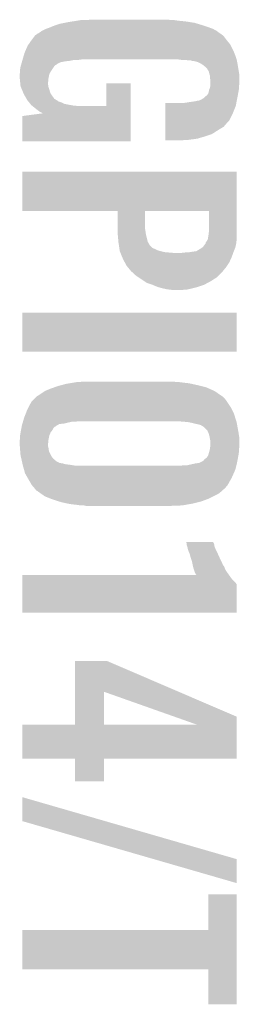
# Model space of a CAD drawing. Extents: x -3.7 to 63.4, y -6.5 to 53.7.
# Tile 55 of 74: x 47.8 to 49, y 30 to 35.6. Entities that reach past the tile are written whole.
import ezdxf

# ---------------------------------------------------------------- set-up
doc = ezdxf.new("R2010")
doc.units = 0
doc.layers.add('PI_5_CLICK_SHIELD_V100A_GTO', color=11, linetype='CONTINUOUS')

msp = doc.modelspace()

# ---------------------------------------------------------------- linework, layer by layer
at = {"layer": 'PI_5_CLICK_SHIELD_V100A_GTO'}
for points in [[(48.04029, 35.55492), (48.06696, 35.56), (48.773082, 35.55492), (48.740908, 35.56)], [(48.06696, 35.56), (48.082834, 35.56254), (48.740908, 35.56), (48.72482, 35.56254)], [(48.082834, 35.56254), (48.114586, 35.56762), (48.72482, 35.56254), (48.67656, 35.56762)], [(48.114586, 35.56762), (48.130462, 35.57016), (48.67656, 35.56762), (48.65878, 35.57016)], [(48.130462, 35.57016), (48.19904, 35.5727), (48.638462, 35.57016), (48.625762, 35.5727)], [(47.89678, 35.49904), (47.912022, 35.5092), (48.91109, 35.49904), (48.897542, 35.5092)], [(47.912022, 35.5092), (47.937422, 35.5219), (48.897542, 35.5092), (48.874682, 35.5219)], [(47.937422, 35.5219), (47.952658, 35.52698), (48.874682, 35.5219), (48.860168, 35.52698)], [(47.952658, 35.52698), (47.97044, 35.5346), (48.860168, 35.52698), (48.838396, 35.5346)], [(47.97044, 35.5346), (47.983986, 35.53968), (48.838396, 35.5346), (48.82388, 35.53968)], [(47.983986, 35.53968), (47.99076, 35.54222), (48.82388, 35.53968), (48.815414, 35.54222)], [(47.99076, 35.54222), (48.013622, 35.54984), (48.815414, 35.54222), (48.790016, 35.54984)], [(48.013622, 35.54984), (48.04029, 35.55492), (48.790016, 35.54984), (48.773082, 35.55492)], [(47.836906, 35.432998), (47.856864, 35.46094), (48.973742, 35.432998), (48.95088, 35.46094)], [(47.856864, 35.46094), (47.85868, 35.46348), (48.95088, 35.46094), (48.948976, 35.46348)], [(47.85868, 35.46348), (47.872012, 35.481258), (48.948976, 35.46348), (48.935642, 35.481258)], [(47.872012, 35.481258), (47.873922, 35.483802), (48.935642, 35.481258), (48.932462, 35.483802)], [(47.873922, 35.483802), (47.884586, 35.491418), (48.932462, 35.483802), (48.922942, 35.491418)], [(47.884586, 35.491418), (47.888138, 35.493954), (48.922942, 35.491418), (48.920406, 35.493954)], [(47.888138, 35.493954), (47.888146, 35.49396), (48.920406, 35.493954), (48.917864, 35.49396)], [(47.888146, 35.49396), (47.891704, 35.4965), (48.917864, 35.49396), (48.914478, 35.4965)], [(47.891704, 35.4965), (47.894246, 35.496506), (48.914478, 35.4965), (48.91447, 35.496506)], [(47.894246, 35.496506), (47.89678, 35.49904), (48.91447, 35.496506), (48.91109, 35.49904)], [(47.8155, 35.387282), (47.819944, 35.39744), (48.995584, 35.387282), (48.99152, 35.39744)], [(47.819944, 35.39744), (47.833282, 35.427922), (48.99152, 35.39744), (48.97628, 35.427922)], [(47.833282, 35.427922), (47.836906, 35.432998), (48.97628, 35.427922), (48.973742, 35.432998)], [(47.799896, 35.333938), (47.801348, 35.33902), (48.018698, 35.333938), (48.0441, 35.33902)], [(47.801348, 35.33902), (47.802074, 35.34156), (48.0441, 35.33902), (48.069502, 35.34156)], [(47.802074, 35.34156), (47.8028, 35.3441), (48.069502, 35.34156), (48.0822, 35.3441)], [(47.8028, 35.3441), (47.803546, 35.34664), (48.0822, 35.3441), (48.094898, 35.34664)], [(47.803546, 35.34664), (47.804294, 35.34918), (48.117758, 35.34664), (48.13554, 35.34918)], [(47.804294, 35.34918), (47.811016, 35.372042), (49.0093, 35.34918), (49.00168, 35.372042)], [(47.811016, 35.372042), (47.8155, 35.387282), (49.00168, 35.372042), (48.995584, 35.387282)], [(48.681656, 35.349178), (48.681638, 35.34918), (49.0093, 35.349178), (49.0093, 35.34918)], [(48.70196, 35.34664), (48.681656, 35.349178), (49.009808, 35.34664), (49.0093, 35.349178)], [(48.737518, 35.3441), (48.722278, 35.34664), (49.010316, 35.3441), (49.009808, 35.34664)], [(48.757838, 35.341562), (48.750216, 35.3441), (49.010824, 35.341562), (49.010316, 35.3441)], [(48.765458, 35.34156), (48.757838, 35.341562), (49.010824, 35.34156), (49.010824, 35.341562)], [(48.793398, 35.333942), (48.765458, 35.34156), (49.012348, 35.333942), (49.010824, 35.34156)], [(47.7901, 35.293302), (47.792638, 35.30854), (47.97044, 35.293302), (47.9806, 35.30854)], [(47.7901, 35.285682), (47.7901, 35.293302), (47.965362, 35.285682), (47.97044, 35.293302)], [(47.7901, 35.278062), (47.7901, 35.285682), (47.961006, 35.278062), (47.965362, 35.285682)], [(47.792638, 35.30854), (47.79264, 35.308542), (47.9806, 35.30854), (47.980602, 35.308542)], [(47.79264, 35.308542), (47.79554, 35.318698), (47.980602, 35.308542), (47.99076, 35.318698)], [(47.79554, 35.318698), (47.796266, 35.321238), (47.99076, 35.318698), (47.995836, 35.321238)], [(47.796266, 35.321238), (47.796992, 35.323778), (47.995836, 35.321238), (47.99838, 35.323778)], [(47.796992, 35.323778), (47.799896, 35.333938), (47.99838, 35.323778), (48.018698, 35.333938)], [(48.81169, 35.32378), (48.793398, 35.333942), (49.01438, 35.32378), (49.012348, 35.333942)], [(48.816258, 35.321242), (48.81169, 35.32378), (49.014804, 35.321242), (49.01438, 35.32378)], [(48.828958, 35.311082), (48.816258, 35.321242), (49.016498, 35.311082), (49.014804, 35.321242)], [(48.844198, 35.295842), (48.828958, 35.311082), (49.019038, 35.295842), (49.016498, 35.311082)], [(48.85182, 35.283142), (48.844198, 35.295842), (49.021154, 35.283142), (49.019038, 35.295842)], [(48.857364, 35.262818), (48.85182, 35.283142), (49.02454, 35.262818), (49.021154, 35.283142)], [(47.78756, 35.267902), (47.7901, 35.278062), (47.9552, 35.267902), (47.961006, 35.278062)], [(47.78756, 35.267896), (47.78756, 35.267902), (47.955198, 35.267896), (47.9552, 35.267902)], [(47.78756, 35.250118), (47.78756, 35.267896), (47.951248, 35.250118), (47.955198, 35.267896)], [(47.78807, 35.245038), (47.78756, 35.250118), (47.95012, 35.245038), (47.951248, 35.250118)], [(47.790608, 35.219642), (47.78807, 35.245038), (47.94758, 35.219642), (47.95012, 35.245038)], [(48.85944, 35.255204), (48.857364, 35.262818), (49.02454, 35.255204), (49.02454, 35.262818)], [(48.85944, 35.242504), (48.85944, 35.255204), (49.02454, 35.242504), (49.02454, 35.255204)], [(48.861978, 35.234882), (48.85944, 35.242504), (49.02454, 35.234882), (49.02454, 35.242504)], [(48.86198, 35.212018), (48.861978, 35.234882), (49.02454, 35.212018), (49.02454, 35.234882)], [(47.791626, 35.209478), (47.790608, 35.219642), (47.94758, 35.209478), (47.94758, 35.219642)], [(47.79264, 35.199322), (47.791626, 35.209478), (47.949274, 35.199322), (47.94758, 35.209478)], [(47.794734, 35.194238), (47.79264, 35.199322), (47.950122, 35.194238), (47.949274, 35.199322)], [(47.801008, 35.179), (47.794734, 35.194238), (47.9552, 35.179), (47.950122, 35.194238)], [(47.80833, 35.161216), (47.801008, 35.179), (47.960282, 35.161216), (47.9552, 35.179)], [(48.27524, 35.087582), (48.27526, 35.214538), (48.41239, 35.087582), (48.4124, 35.214538)], [(48.27526, 35.214538), (48.275262, 35.21456), (48.4124, 35.214538), (48.275262, 35.21456)], [(48.85182, 35.166302), (48.854362, 35.179002), (49.01946, 35.166302), (49.021576, 35.179002)], [(48.854362, 35.179002), (48.855376, 35.181538), (49.021576, 35.179002), (49.022, 35.181538)], [(48.855376, 35.181538), (48.85944, 35.191702), (49.022, 35.181538), (49.022, 35.191702)], [(48.85944, 35.191702), (48.860708, 35.199318), (49.022, 35.191702), (49.022, 35.199318)], [(48.860708, 35.199318), (48.86198, 35.206942), (49.022, 35.199318), (49.023524, 35.206942)], [(48.86198, 35.206942), (48.86198, 35.212018), (49.023524, 35.206942), (49.02454, 35.212018)], [(47.81042, 35.15614), (47.80833, 35.161216), (47.963668, 35.15614), (47.960282, 35.161216)], [(47.816226, 35.14598), (47.81042, 35.15614), (47.97044, 35.14598), (47.963668, 35.15614)], [(47.826388, 35.128198), (47.816226, 35.14598), (47.983144, 35.128198), (47.97044, 35.14598)], [(47.830738, 35.120582), (47.826388, 35.128198), (47.99647, 35.120582), (47.983144, 35.128198)], [(47.83282, 35.118038), (47.830738, 35.120582), (48.00092, 35.118038), (47.99647, 35.120582)], [(47.834898, 35.115498), (47.83282, 35.118038), (48.003464, 35.115498), (48.00092, 35.118038)], [(47.836976, 35.11296), (47.834898, 35.115498), (48.008542, 35.11296), (48.003464, 35.115498)], [(47.841132, 35.10788), (47.836976, 35.11296), (48.02378, 35.10788), (48.008542, 35.11296)], [(48.74768, 35.11042), (48.76546, 35.11296), (49.008504, 35.11042), (49.00898, 35.11296)], [(48.76546, 35.11296), (48.780702, 35.1155), (49.00898, 35.11296), (49.009458, 35.1155)], [(48.780702, 35.1155), (48.783244, 35.115502), (49.009458, 35.1155), (49.009458, 35.115502)], [(48.783244, 35.115502), (48.788324, 35.11804), (49.009458, 35.115502), (49.009934, 35.11804)], [(48.793402, 35.11804), (48.803562, 35.12058), (49.009934, 35.11804), (49.01041, 35.12058)], [(48.803562, 35.12058), (48.816894, 35.1282), (49.01041, 35.12058), (49.01184, 35.1282)], [(48.816894, 35.1282), (48.82134, 35.13074), (49.01184, 35.1282), (49.012348, 35.13074)], [(48.82134, 35.13074), (48.84166, 35.148518), (49.012348, 35.13074), (49.015902, 35.148518)], [(48.84166, 35.148518), (48.8442, 35.15106), (49.015902, 35.148518), (49.016412, 35.15106)], [(48.8442, 35.15106), (48.84928, 35.15868), (49.016412, 35.15106), (49.017936, 35.15868)], [(48.84928, 35.15868), (48.851818, 35.1663), (49.017936, 35.15868), (49.01946, 35.1663)], [(48.851818, 35.1663), (48.85182, 35.166302), (49.01946, 35.1663), (49.01946, 35.166302)], [(47.847366, 35.10026), (47.841132, 35.10788), (48.039022, 35.10026), (48.02378, 35.10788)], [(47.851522, 35.09518), (47.847366, 35.10026), (48.06442, 35.09518), (48.039022, 35.10026)], [(47.853598, 35.092642), (47.851522, 35.09518), (48.07838, 35.092642), (48.06442, 35.09518)], [(47.856776, 35.0901), (47.853598, 35.092642), (48.09236, 35.0901), (48.07838, 35.092642)], [(47.859952, 35.08756), (47.856776, 35.0901), (48.125378, 35.08756), (48.09236, 35.0901)], [(47.879, 35.07232), (47.859952, 35.08756), (48.41239, 35.07232), (48.41239, 35.08756)], [(47.89932, 35.057082), (47.879, 35.07232), (48.412388, 35.057082), (48.41239, 35.07232)], [(48.125378, 35.08756), (48.27524, 35.087582), (48.41239, 35.08756), (48.41239, 35.087582)], [(48.607994, 35.04438), (48.608, 35.087558), (48.98644, 35.04438), (49.004218, 35.087558)], [(48.608, 35.087558), (48.608002, 35.10534), (49.004218, 35.087558), (49.007552, 35.10534)], [(48.714662, 35.10534), (48.74768, 35.11042), (49.007552, 35.10534), (49.008504, 35.11042)], [(47.8028, 34.889462), (47.80282, 35.031682), (48.412378, 34.889462), (48.412386, 35.031682)], [(47.80282, 35.031682), (47.918688, 35.04685), (48.412386, 35.031682), (48.412388, 35.04685)], [(47.914556, 35.049462), (47.89932, 35.057082), (48.412388, 35.049462), (48.412388, 35.057082)], [(47.917094, 35.046926), (47.914556, 35.049462), (48.412388, 35.046926), (48.412388, 35.049462)], [(47.918686, 35.04687), (47.917094, 35.046926), (48.412388, 35.04687), (48.412388, 35.046926)], [(47.918688, 35.04685), (47.918686, 35.04687), (48.412388, 35.04685), (48.412388, 35.04687)], [(48.607988, 34.9885), (48.60799, 35.00374), (48.95088, 34.9885), (48.966118, 35.00374)], [(48.60799, 35.00374), (48.607994, 35.04438), (48.966118, 35.00374), (48.98644, 35.04438)], [(48.607982, 34.93008), (48.607984, 34.94786), (48.8696, 34.93008), (48.89754, 34.94786)], [(48.607984, 34.94786), (48.607986, 34.96056), (48.89754, 34.94786), (48.91786, 34.96056)], [(48.607986, 34.970718), (48.607988, 34.9885), (48.935636, 34.970718), (48.95088, 34.9885)], [(48.607986, 34.96818), (48.607986, 34.970718), (48.930562, 34.96818), (48.935636, 34.970718)], [(48.607986, 34.96056), (48.607986, 34.96818), (48.91786, 34.96056), (48.930562, 34.96818)], [(48.60798, 34.90468), (48.607982, 34.91738), (48.788318, 34.90468), (48.8315, 34.91738)], [(48.60798, 34.89706), (48.60798, 34.90468), (48.73244, 34.89706), (48.788318, 34.90468)], [(48.60798, 34.894542), (48.60798, 34.89706), (48.672008, 34.894542), (48.73244, 34.89706)], [(48.67148, 34.89452), (48.60798, 34.894542), (48.67148, 34.89452), (48.672008, 34.894542)], [(48.607982, 34.91738), (48.607982, 34.93008), (48.8315, 34.91738), (48.8696, 34.93008)], [(48.412378, 34.88944), (47.8028, 34.889462), (48.412378, 34.88944), (48.412378, 34.889462)], [(47.80282, 34.719238), (47.802822, 34.71926), (49.0093, 34.719238), (47.802822, 34.71926)], [(47.80282, 34.498282), (47.80282, 34.719238), (49.0093, 34.498282), (49.0093, 34.719238)], [(48.338718, 34.49828), (47.80282, 34.498282), (49.0093, 34.49828), (49.0093, 34.498282)], [(48.338738, 34.399222), (48.338718, 34.49828), (48.49368, 34.399222), (48.493702, 34.49828)], [(48.85436, 34.498258), (48.493702, 34.49828), (49.0093, 34.498258), (49.0093, 34.49828)], [(48.85436, 34.3916), (48.85436, 34.498258), (49.0093, 34.3916), (49.0093, 34.498258)], [(48.33874, 34.38398), (48.338738, 34.399222), (48.49622, 34.38398), (48.49368, 34.399222)], [(48.33874, 34.378898), (48.33874, 34.38398), (48.496948, 34.378898), (48.49622, 34.38398)], [(48.339896, 34.366202), (48.33874, 34.378898), (48.49876, 34.366202), (48.496948, 34.378898)], [(48.34359, 34.325564), (48.339896, 34.366202), (48.508918, 34.325564), (48.49876, 34.366202)], [(48.846736, 34.338256), (48.84928, 34.3535), (49.0093, 34.338256), (49.0093, 34.3535)], [(48.84928, 34.3535), (48.851094, 34.3662), (49.0093, 34.3535), (49.0093, 34.3662)], [(48.851094, 34.3662), (48.85182, 34.37128), (49.0093, 34.3662), (49.0093, 34.37128)], [(48.85182, 34.37128), (48.85436, 34.3916), (49.0093, 34.37128), (49.0093, 34.3916)], [(48.34382, 34.32302), (48.34359, 34.325564), (48.510372, 34.32302), (48.508918, 34.325564)], [(48.346106, 34.307782), (48.34382, 34.32302), (48.519078, 34.307782), (48.510372, 34.32302)], [(48.348774, 34.290004), (48.346106, 34.307782), (48.53686, 34.290004), (48.519078, 34.307782)], [(48.349536, 34.28492), (48.348774, 34.290004), (48.54956, 34.28492), (48.53686, 34.290004)], [(48.35068, 34.2773), (48.349536, 34.28492), (48.5648, 34.2773), (48.54956, 34.28492)], [(48.79848, 34.28238), (48.814732, 34.292538), (48.997614, 34.28238), (49.001678, 34.292538)], [(48.814732, 34.292538), (48.818796, 34.295078), (49.001678, 34.292538), (49.002242, 34.295078)], [(48.818796, 34.295078), (48.834036, 34.315394), (49.002242, 34.295078), (49.006758, 34.315394)], [(48.834036, 34.315402), (48.83404, 34.317936), (49.00676, 34.315402), (49.007076, 34.317936)], [(48.834036, 34.315394), (48.834036, 34.315402), (49.006758, 34.315394), (49.00676, 34.315402)], [(48.83404, 34.317936), (48.83658, 34.323018), (49.007076, 34.317936), (49.007712, 34.323018)], [(48.83658, 34.323018), (48.845044, 34.33572), (49.007712, 34.323018), (49.0093, 34.33572)], [(48.845044, 34.33572), (48.846736, 34.338256), (49.0093, 34.33572), (49.0093, 34.338256)], [(48.35144, 34.272224), (48.35068, 34.2773), (48.582566, 34.272224), (48.5648, 34.2773)], [(48.351442, 34.27222), (48.35144, 34.272224), (48.58258, 34.27222), (48.582566, 34.272224)], [(48.353534, 34.26714), (48.351442, 34.27222), (48.60544, 34.26714), (48.58258, 34.27222)], [(48.35458, 34.2646), (48.353534, 34.26714), (48.63338, 34.2646), (48.60544, 34.26714)], [(48.355626, 34.26206), (48.35458, 34.2646), (48.6664, 34.26206), (48.63338, 34.2646)], [(48.365036, 34.239202), (48.355626, 34.26206), (48.98136, 34.239202), (48.989672, 34.26206)], [(48.36922, 34.229038), (48.365036, 34.239202), (48.976738, 34.229038), (48.98136, 34.239202)], [(48.378704, 34.211258), (48.36922, 34.229038), (48.968658, 34.211258), (48.976738, 34.229038)], [(48.694338, 34.26206), (48.70958, 34.2646), (48.989672, 34.26206), (48.990596, 34.2646)], [(48.70958, 34.2646), (48.745142, 34.26714), (48.990596, 34.2646), (48.99152, 34.26714)], [(48.745142, 34.26714), (48.76038, 34.26968), (48.99152, 34.26714), (48.992534, 34.26968)], [(48.76038, 34.26968), (48.77816, 34.27222), (48.992534, 34.26968), (48.99355, 34.27222)], [(48.780696, 34.27222), (48.78578, 34.27476), (48.99355, 34.27222), (48.994566, 34.27476)], [(48.78578, 34.27476), (48.79848, 34.28238), (48.994566, 34.27476), (48.997614, 34.28238)], [(48.389538, 34.190942), (48.378704, 34.211258), (48.955114, 34.190942), (48.968658, 34.211258)], [(48.398008, 34.18078), (48.389538, 34.190942), (48.94834, 34.18078), (48.955114, 34.190942)], [(48.414938, 34.160462), (48.398008, 34.18078), (48.931716, 34.160462), (48.94834, 34.18078)], [(48.42332, 34.152842), (48.414938, 34.160462), (48.925482, 34.152842), (48.931716, 34.160462)], [(48.442878, 34.135062), (48.42332, 34.152842), (48.9077, 34.135062), (48.925482, 34.152842)], [(48.454312, 34.12744), (48.442878, 34.135062), (48.900078, 34.12744), (48.9077, 34.135062)], [(48.488598, 34.104582), (48.454312, 34.12744), (48.86452, 34.104582), (48.900078, 34.12744)], [(48.503836, 34.094422), (48.488598, 34.104582), (48.84547, 34.094422), (48.86452, 34.104582)], [(48.53432, 34.08426), (48.503836, 34.094422), (48.826418, 34.08426), (48.84547, 34.094422)], [(48.564798, 34.07156), (48.53432, 34.08426), (48.788314, 34.07156), (48.826418, 34.08426)], [(48.574106, 34.069022), (48.564798, 34.07156), (48.7807, 34.069022), (48.788314, 34.07156)], [(48.59274, 34.06394), (48.574106, 34.069022), (48.759358, 34.06394), (48.7807, 34.069022)], [(48.615602, 34.05886), (48.59274, 34.06394), (48.738024, 34.05886), (48.759358, 34.06394)], [(48.63592, 34.05632), (48.615602, 34.05886), (48.727358, 34.05632), (48.738024, 34.05886)], [(48.6537, 34.05378), (48.63592, 34.05632), (48.6664, 34.05378), (48.727358, 34.05632)], [(47.8028, 33.708362), (47.80282, 33.926758), (49.009278, 33.708362), (49.0093, 33.926758)], [(47.80282, 33.926758), (47.802822, 33.92678), (49.0093, 33.926758), (47.802822, 33.92678)], [(49.009278, 33.70834), (47.8028, 33.708362), (49.009278, 33.70834), (49.009278, 33.708362)], [(47.981872, 33.50768), (48.00346, 33.515298), (48.839122, 33.50768), (48.80865, 33.515298)], [(48.00346, 33.515298), (48.022766, 33.52038), (48.80865, 33.515298), (48.78832, 33.52038)], [(48.022766, 33.52038), (48.051718, 33.528), (48.78832, 33.52038), (48.75403, 33.528)], [(48.051718, 33.528), (48.066958, 33.53054), (48.75403, 33.528), (48.7426, 33.53054)], [(48.066958, 33.53054), (48.09744, 33.53562), (48.7426, 33.53054), (48.69942, 33.53562)], [(48.09744, 33.53562), (48.112682, 33.53816), (48.69942, 33.53562), (48.68164, 33.53816)], [(48.112682, 33.53816), (48.18126, 33.5407), (48.666402, 33.53816), (48.653702, 33.5407)], [(47.871382, 33.44418), (47.88408, 33.456878), (48.94326, 33.44418), (48.93056, 33.456878)], [(47.88408, 33.456878), (47.886622, 33.45942), (48.93056, 33.456878), (48.925482, 33.45942)], [(47.886622, 33.45942), (47.886624, 33.459422), (48.925482, 33.45942), (48.92548, 33.459422)], [(47.886624, 33.459422), (47.891702, 33.461962), (48.92548, 33.459422), (48.921786, 33.461962)], [(47.891702, 33.461962), (47.929796, 33.487358), (48.921786, 33.461962), (48.884842, 33.487358)], [(47.929796, 33.487358), (47.9298, 33.48736), (48.884842, 33.487358), (48.884838, 33.48736)], [(47.9298, 33.48736), (47.96028, 33.50006), (48.884838, 33.48736), (48.856266, 33.50006)], [(47.96028, 33.50006), (47.981872, 33.50768), (48.856266, 33.50006), (48.839122, 33.50768)], [(47.837462, 33.395918), (47.853602, 33.4264), (48.97628, 33.395918), (48.95596, 33.4264)], [(47.853602, 33.4264), (47.871382, 33.44418), (48.95596, 33.4264), (48.94326, 33.44418)], [(47.812958, 33.3375), (47.821846, 33.360358), (49.00128, 33.3375), (48.994062, 33.360358)], [(47.821846, 33.360358), (47.83074, 33.383222), (48.994062, 33.360358), (48.98263, 33.383222)], [(47.83074, 33.383222), (47.837462, 33.395918), (48.98263, 33.383222), (48.97628, 33.395918)], [(47.79883, 33.286702), (47.799306, 33.289242), (47.985684, 33.286702), (47.99076, 33.289242)], [(47.799306, 33.289242), (47.799782, 33.291782), (47.99076, 33.289242), (47.993302, 33.291782)], [(47.799782, 33.291782), (47.80026, 33.294322), (47.993302, 33.291782), (47.997748, 33.294322)], [(47.80026, 33.294322), (47.8025, 33.30194), (47.997748, 33.294322), (48.011084, 33.30194)], [(47.8025, 33.30194), (47.803246, 33.30448), (48.011084, 33.30194), (48.03648, 33.30448)], [(47.803246, 33.30448), (47.806234, 33.31464), (48.03648, 33.30448), (48.079662, 33.31464)], [(47.806234, 33.31464), (47.806982, 33.31718), (48.099982, 33.31464), (48.115222, 33.31718)], [(47.806982, 33.31718), (47.812958, 33.3375), (49.007696, 33.31718), (49.00128, 33.3375)], [(48.71466, 33.31464), (48.68418, 33.31718), (49.008498, 33.31464), (49.007696, 33.31718)], [(48.74006, 33.3121), (48.71466, 33.31464), (49.0093, 33.3121), (49.008498, 33.31464)], [(48.76292, 33.30702), (48.74006, 33.3121), (49.010224, 33.30702), (49.0093, 33.3121)], [(48.78324, 33.30194), (48.76292, 33.30702), (49.011148, 33.30194), (49.010224, 33.30702)], [(48.79594, 33.2994), (48.78324, 33.30194), (49.01161, 33.2994), (49.011148, 33.30194)], [(48.806104, 33.296858), (48.79594, 33.2994), (49.012072, 33.296858), (49.01161, 33.2994)], [(48.813724, 33.29178), (48.806104, 33.296858), (49.012996, 33.29178), (49.012072, 33.296858)], [(48.816264, 33.291776), (48.813724, 33.29178), (49.012996, 33.291776), (49.012996, 33.29178)], [(48.831498, 33.279082), (48.816264, 33.291776), (49.015304, 33.279082), (49.012996, 33.291776)], [(47.7901, 33.238442), (47.79264, 33.25368), (47.955202, 33.238442), (47.961732, 33.25368)], [(47.7901, 33.220662), (47.7901, 33.238442), (47.951248, 33.220662), (47.955202, 33.238442)], [(47.79264, 33.25368), (47.793116, 33.25622), (47.961732, 33.25368), (47.962822, 33.25622)], [(47.793116, 33.25622), (47.795496, 33.268922), (47.962822, 33.25622), (47.972982, 33.268922)], [(47.795496, 33.268922), (47.797402, 33.27908), (47.972982, 33.268922), (47.978062, 33.27908)], [(47.797402, 33.27908), (47.79883, 33.286702), (47.978062, 33.27908), (47.985684, 33.286702)], [(48.844202, 33.266376), (48.831498, 33.279082), (49.017614, 33.266376), (49.015304, 33.279082)], [(48.848556, 33.25622), (48.844202, 33.266376), (49.01946, 33.25622), (49.017614, 33.266376)], [(48.851822, 33.2486), (48.848556, 33.25622), (49.020634, 33.2486), (49.01946, 33.25622)], [(48.8569, 33.23082), (48.851822, 33.2486), (49.023368, 33.23082), (49.020634, 33.2486)], [(47.78756, 33.207962), (47.789082, 33.21558), (47.949358, 33.207962), (47.95012, 33.21558)], [(47.78756, 33.19018), (47.78756, 33.207962), (47.94758, 33.19018), (47.949358, 33.207962)], [(47.78756, 33.190178), (47.78756, 33.19018), (47.94758, 33.190178), (47.94758, 33.19018)], [(47.788538, 33.177482), (47.78756, 33.190178), (47.94758, 33.177482), (47.94758, 33.190178)], [(47.78932, 33.16732), (47.788538, 33.177482), (47.95012, 33.16732), (47.94758, 33.177482)], [(47.789082, 33.21558), (47.7901, 33.220662), (47.95012, 33.21558), (47.951248, 33.220662)], [(48.858172, 33.223198), (48.8569, 33.23082), (49.02454, 33.223198), (49.023368, 33.23082)], [(48.85944, 33.21558), (48.858172, 33.223198), (49.02454, 33.21558), (49.02454, 33.223198)], [(48.86198, 33.202878), (48.85944, 33.21558), (49.02454, 33.202878), (49.02454, 33.21558)], [(48.8602, 33.172398), (48.86198, 33.19018), (49.02454, 33.172398), (49.02454, 33.19018)], [(48.86198, 33.19018), (48.86198, 33.202878), (49.02454, 33.19018), (49.02454, 33.202878)], [(47.7901, 33.15716), (47.78932, 33.16732), (47.951572, 33.15716), (47.95012, 33.16732)], [(47.790736, 33.149544), (47.7901, 33.15716), (47.95266, 33.149544), (47.951572, 33.15716)], [(47.79264, 33.126682), (47.790736, 33.149544), (47.96409, 33.126682), (47.95266, 33.149544)], [(47.794372, 33.119062), (47.79264, 33.126682), (47.967898, 33.119062), (47.96409, 33.126682)], [(48.841656, 33.113978), (48.84928, 33.126678), (49.017078, 33.113978), (49.019458, 33.126678)], [(48.84928, 33.12668), (48.85436, 33.14446), (49.01946, 33.12668), (49.022, 33.14446)], [(48.84928, 33.126678), (48.84928, 33.12668), (49.019458, 33.126678), (49.01946, 33.12668)], [(48.85436, 33.14446), (48.858168, 33.159698), (49.022, 33.14446), (49.022, 33.159698)], [(48.858168, 33.159698), (48.85944, 33.16478), (49.022, 33.159698), (49.023016, 33.16478)], [(48.85944, 33.16478), (48.8602, 33.172398), (49.023016, 33.16478), (49.02454, 33.172398)], [(47.797258, 33.106362), (47.794372, 33.119062), (47.978058, 33.106362), (47.967898, 33.119062)], [(47.800146, 33.09366), (47.797258, 33.106362), (47.9933, 33.09366), (47.978058, 33.106362)], [(47.800722, 33.091124), (47.800146, 33.09366), (47.995838, 33.091124), (47.9933, 33.09366)], [(47.8013, 33.08858), (47.800722, 33.091124), (48.00346, 33.08858), (47.995838, 33.091124)], [(47.802454, 33.083504), (47.8013, 33.08858), (48.011076, 33.083504), (48.00346, 33.08858)], [(47.803032, 33.08096), (47.802454, 33.083504), (48.028858, 33.08096), (48.011076, 33.083504)], [(47.804186, 33.07588), (47.803032, 33.08096), (48.046638, 33.07588), (48.028858, 33.08096)], [(47.804764, 33.07334), (47.804186, 33.07588), (48.069502, 33.07334), (48.046638, 33.07588)], [(47.80534, 33.070798), (47.804764, 33.07334), (48.084752, 33.070798), (48.069502, 33.07334)], [(47.806046, 33.06826), (47.80534, 33.070798), (48.099978, 33.06826), (48.084752, 33.070798)], [(47.812396, 33.045398), (47.806046, 33.06826), (49.00168, 33.045398), (49.007394, 33.06826)], [(48.696878, 33.06826), (48.71466, 33.0708), (49.007394, 33.06826), (49.00803, 33.0708)], [(48.732438, 33.0708), (48.778162, 33.08096), (49.00803, 33.0708), (49.01057, 33.08096)], [(48.778162, 33.08096), (48.798476, 33.0835), (49.01057, 33.08096), (49.011204, 33.0835)], [(48.798476, 33.0835), (48.803556, 33.08604), (49.011204, 33.0835), (49.01184, 33.08604)], [(48.803556, 33.08604), (48.818796, 33.093658), (49.01184, 33.08604), (49.013268, 33.093658)], [(48.818796, 33.093658), (48.821326, 33.09366), (49.013268, 33.093658), (49.013268, 33.09366)], [(48.821326, 33.09366), (48.823878, 33.098736), (49.013268, 33.09366), (49.01422, 33.098736)], [(48.823878, 33.098736), (48.8315, 33.106358), (49.01422, 33.098736), (49.015648, 33.106358)], [(48.8315, 33.106358), (48.841656, 33.113978), (49.015648, 33.106358), (49.017078, 33.113978)], [(47.818038, 33.025082), (47.812396, 33.045398), (48.99265, 33.025082), (49.00168, 33.045398)], [(47.832556, 32.99968), (47.818038, 33.025082), (48.98136, 32.99968), (48.99265, 33.025082)], [(47.83836, 32.98952), (47.832556, 32.99968), (48.975644, 32.98952), (48.98136, 32.99968)], [(47.856138, 32.959042), (47.83836, 32.98952), (48.9585, 32.959042), (48.975644, 32.98952)], [(47.85614, 32.95904), (47.856138, 32.959042), (48.9585, 32.95904), (48.9585, 32.959042)], [(47.87138, 32.94126), (47.85614, 32.95904), (48.94326, 32.94126), (48.9585, 32.95904)], [(47.871382, 32.941258), (47.87138, 32.94126), (48.94326, 32.941258), (48.94326, 32.94126)], [(47.881538, 32.928564), (47.871382, 32.941258), (48.928446, 32.928564), (48.94326, 32.941258)], [(47.886616, 32.926022), (47.881538, 32.928564), (48.92548, 32.926022), (48.928446, 32.928564)], [(47.886618, 32.92602), (47.886616, 32.926022), (48.925478, 32.92602), (48.92548, 32.926022)], [(47.893818, 32.920938), (47.886618, 32.92602), (48.920398, 32.920938), (48.925478, 32.92602)], [(47.908214, 32.910778), (47.893818, 32.920938), (48.907698, 32.910778), (48.920398, 32.920938)], [(47.929798, 32.895542), (47.908214, 32.910778), (48.877224, 32.895542), (48.907698, 32.910778)], [(47.962456, 32.88284), (47.929798, 32.895542), (48.85182, 32.88284), (48.877224, 32.895542)], [(47.97552, 32.877758), (47.962456, 32.88284), (48.838266, 32.877758), (48.85182, 32.88284)], [(48.007694, 32.8676), (47.97552, 32.877758), (48.811178, 32.8676), (48.838266, 32.877758)], [(48.023782, 32.86252), (48.007694, 32.8676), (48.790858, 32.86252), (48.811178, 32.8676)], [(48.059978, 32.8549), (48.023782, 32.86252), (48.76038, 32.8549), (48.790858, 32.86252)], [(48.072042, 32.85236), (48.059978, 32.8549), (48.745774, 32.85236), (48.76038, 32.8549)], [(48.11522, 32.84728), (48.072042, 32.85236), (48.716562, 32.84728), (48.745774, 32.85236)], [(48.133, 32.84474), (48.11522, 32.84728), (48.701958, 32.84474), (48.716562, 32.84728)], [(48.160938, 32.8422), (48.150778, 32.84474), (48.63338, 32.8422), (48.701958, 32.84474)], [(48.724868, 32.638978), (48.724856, 32.639), (48.87722, 32.638978), (48.724856, 32.639)], [(48.726112, 32.636454), (48.724868, 32.638978), (48.877224, 32.636454), (48.87722, 32.638978)], [(48.727358, 32.633924), (48.726112, 32.636454), (48.878912, 32.633924), (48.877224, 32.636454)], [(48.72736, 32.628838), (48.727358, 32.633924), (48.8823, 32.628838), (48.878912, 32.633924)], [(48.72736, 32.623764), (48.72736, 32.628838), (48.883148, 32.623764), (48.8823, 32.628838)], [(48.731426, 32.613598), (48.72736, 32.623764), (48.884842, 32.613598), (48.883148, 32.623764)], [(48.732438, 32.611062), (48.731426, 32.613598), (48.885858, 32.611062), (48.884842, 32.613598)], [(48.734474, 32.6009), (48.732438, 32.611062), (48.88992, 32.6009), (48.885858, 32.611062)], [(48.73498, 32.598362), (48.734474, 32.6009), (48.89119, 32.598362), (48.88992, 32.6009)], [(48.74006, 32.583122), (48.73498, 32.598362), (48.89881, 32.583122), (48.89119, 32.598362)], [(48.741332, 32.58058), (48.74006, 32.583122), (48.90008, 32.58058), (48.89881, 32.583122)], [(48.74514, 32.572962), (48.741332, 32.58058), (48.903466, 32.572962), (48.90008, 32.58058)], [(48.74768, 32.562802), (48.74514, 32.572962), (48.907982, 32.562802), (48.903466, 32.572962)], [(48.74768, 32.560264), (48.74768, 32.562802), (48.90911, 32.560264), (48.907982, 32.562802)], [(48.748528, 32.55772), (48.74768, 32.560264), (48.91024, 32.55772), (48.90911, 32.560264)], [(48.757838, 32.52978), (48.748528, 32.55772), (48.923476, 32.52978), (48.91024, 32.55772)], [(48.761904, 32.50946), (48.757838, 32.52978), (48.933102, 32.50946), (48.923476, 32.52978)], [(48.762414, 32.506916), (48.761904, 32.50946), (48.935642, 32.506916), (48.933102, 32.50946)], [(48.76292, 32.504378), (48.762414, 32.506916), (48.936912, 32.504378), (48.935642, 32.506916)], [(48.765098, 32.49676), (48.76292, 32.504378), (48.94072, 32.49676), (48.936912, 32.504378)], [(48.768, 32.4866), (48.765098, 32.49676), (48.944786, 32.4866), (48.94072, 32.49676)], [(48.768848, 32.484058), (48.768, 32.4866), (48.945802, 32.484058), (48.944786, 32.4866)], [(48.77308, 32.471362), (48.768848, 32.484058), (48.954266, 32.471362), (48.945802, 32.484058)], [(48.774352, 32.46882), (48.77308, 32.471362), (48.95596, 32.46882), (48.954266, 32.471362)], [(48.780698, 32.456124), (48.774352, 32.46882), (48.96503, 32.456124), (48.95596, 32.46882)], [(47.802816, 32.402774), (47.802818, 32.41802), (49.0093, 32.402774), (48.9966, 32.41802)], [(47.802818, 32.433258), (47.802822, 32.45358), (48.981362, 32.433258), (48.966846, 32.45358)], [(47.802818, 32.41802), (47.802818, 32.433258), (48.9966, 32.41802), (48.981362, 32.433258)], [(47.802822, 32.45358), (48.783204, 32.453618), (48.966846, 32.45358), (48.96682, 32.453618)], [(48.783204, 32.453618), (48.780698, 32.456124), (48.96682, 32.453618), (48.96503, 32.456124)], [(47.8028, 32.242782), (47.802816, 32.402774), (49.009278, 32.242782), (49.0093, 32.402774)], [(49.009278, 32.24276), (47.8028, 32.242782), (49.009278, 32.24276), (49.009278, 32.242782)], [(48.09999, 31.798232), (48.1, 31.970978), (48.683378, 31.798232), (48.280324, 31.970978)], [(48.1, 31.970978), (48.100002, 31.97098), (48.280324, 31.970978), (48.100002, 31.97098)], [(48.09998, 31.612862), (48.09999, 31.798232), (48.26254, 31.612862), (48.262542, 31.798232)], [(48.658606, 31.658544), (48.262542, 31.798232), (49.0093, 31.658544), (48.683378, 31.798232)], [(48.788192, 31.61284), (48.658606, 31.658544), (49.009294, 31.61284), (49.0093, 31.658544)], [(47.8028, 31.422362), (47.802822, 31.61284), (49.009278, 31.422362), (49.009294, 31.61284)], [(47.802822, 31.61284), (48.09998, 31.612862), (48.788192, 31.61284), (48.26254, 31.612862)], [(48.099958, 31.42234), (47.8028, 31.422362), (49.009278, 31.42234), (49.009278, 31.422362)], [(48.09996, 31.422318), (48.099958, 31.42234), (48.26254, 31.422318), (49.009278, 31.42234)], [(48.09998, 31.295362), (48.09996, 31.422318), (48.262518, 31.295362), (48.26254, 31.422318)], [(48.262518, 31.29534), (48.09998, 31.295362), (48.262518, 31.29534), (48.262518, 31.295362)], [(47.8028, 31.071838), (47.802828, 31.206434), (48.269468, 31.071838), (47.802828, 31.206434)], [(48.542634, 30.858442), (47.8028, 31.071838), (49.0093, 30.858442), (48.269468, 31.071838)], [(49.009272, 30.723846), (48.542634, 30.858442), (49.009272, 30.723846), (49.0093, 30.858442)], [(48.84928, 30.459702), (48.8493, 30.660318), (49.009292, 30.459702), (49.0093, 30.660318)], [(48.8493, 30.660318), (48.849302, 30.66034), (49.0093, 30.660318), (48.849302, 30.66034)], [(47.8028, 30.238722), (47.802822, 30.45968), (49.009284, 30.238722), (49.009292, 30.45968)], [(47.802822, 30.45968), (48.84928, 30.459702), (49.009292, 30.45968), (49.009292, 30.459702)], [(48.849258, 30.2387), (47.8028, 30.238722), (49.009284, 30.2387), (49.009284, 30.238722)], [(48.84928, 30.043142), (48.849258, 30.2387), (49.009278, 30.043142), (49.009284, 30.2387)], [(49.009278, 30.04312), (48.84928, 30.043142), (49.009278, 30.04312), (49.009278, 30.043142)]]:
    msp.add_solid(points, dxfattribs=at)

doc.saveas('drawing.dxf')
